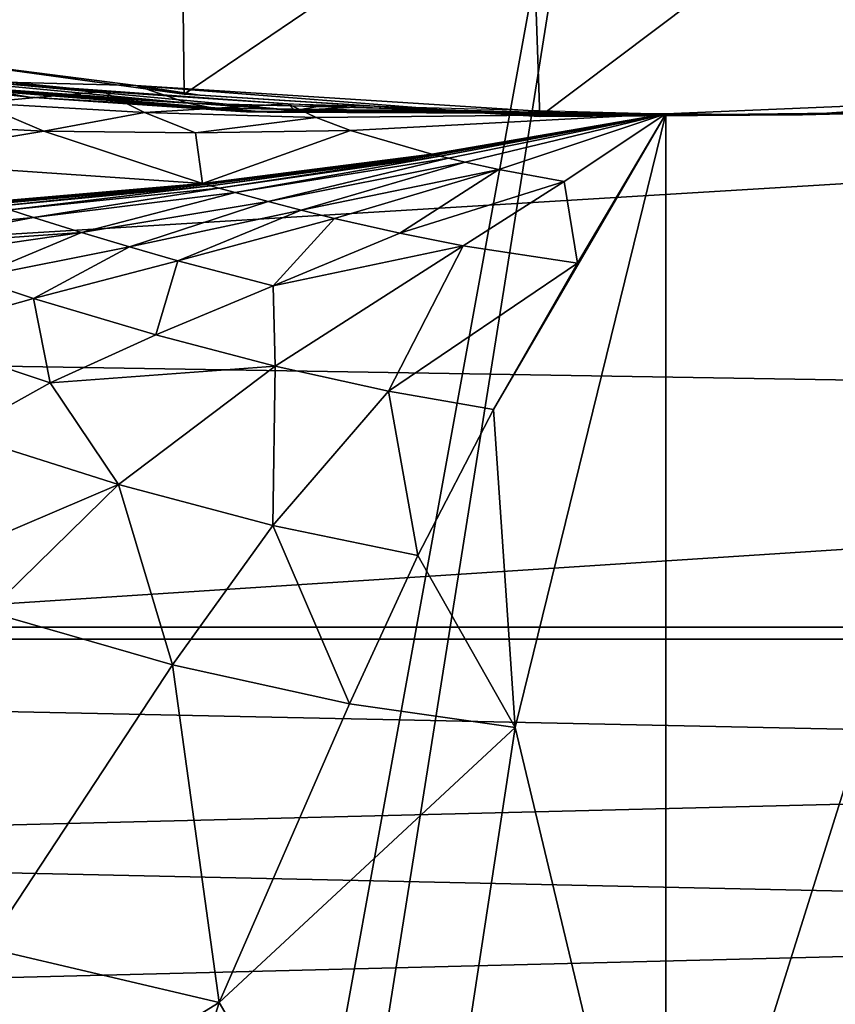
# Model space of a CAD drawing. Header units: metres. Extents: x -1004 to 0, y -808 to 0.
# Tile 81 of 122: x -459 to -394, y -224 to -147. Entities that reach past the tile are written whole.
import ezdxf

# ---------------------------------------------------------------- set-up
doc = ezdxf.new("R2010")
doc.units = ezdxf.units.M

msp = doc.modelspace()

# ---------------------------------------------------------------- linework, layer by layer
at = {"layer": 'top'}
for points in [[(-594.247375, -171.585114, 661.909546), (-196.308548, -147.470947, 662.541565), (-531.962463, -59.26767, 664.851257)], [(-196.308548, -147.470947, 662.541565), (-191.884094, -88.40519, 664.088562), (-531.962463, -59.26767, 664.851257)], [(-473.57608, -128.846573, 260.012085), (-445.866608, -132.291046, 255.256195), (-473.063843, -148.621872, 263.605011)], [(-473.063843, -148.621872, 263.605011), (-445.866608, -132.291046, 255.256195), (-445.624359, -152.383408, 258.807556)], [(-445.866608, -132.291046, 255.256195), (-418.364258, -133.888443, 253.016449), (-445.624359, -152.383408, 258.807556)], [(-445.624359, -152.383408, 258.807556), (-418.364258, -133.888443, 253.016449), (-417.660858, -154.146637, 256.569244)], [(-418.364258, -133.888443, 253.016449), (-390.462463, -133.661896, 253.394547), (-417.660858, -154.146637, 256.569244)], [(-417.660858, -154.146637, 256.569244), (-390.462463, -133.661896, 253.394547), (-389.556183, -153.841599, 256.956024)], [(-229.7612, -177.557999, 661.75354), (-196.308548, -147.470947, 662.541565), (-594.247375, -171.585114, 661.909546)], [(-465.242157, -149.687378, 266.397186), (-473.063843, -148.621872, 263.605011), (-445.624359, -152.383408, 258.807556)], [(-465.242157, -149.687378, 266.397186), (-449.439667, -151.717789, 265.089691), (-463.938293, -151.33287, 267.297241)], [(-445.624359, -152.383408, 258.807556), (-449.439667, -151.717789, 265.089691), (-465.242157, -149.687378, 266.397186)], [(-440.192474, -153.792664, 265.721008), (-469.647522, -151.444443, 271.563263), (-474.030975, -150.872803, 271.205078)], [(-460.930084, -152.111282, 267.590546), (-457.788483, -152.635315, 267.883881), (-474.030975, -150.872803, 271.205078)], [(-474.030975, -150.872803, 271.205078), (-457.788483, -152.635315, 267.883881), (-440.727844, -153.771408, 265.671722)], [(-474.030975, -150.872803, 271.205078), (-440.727844, -153.771408, 265.671722), (-440.192474, -153.792664, 265.721008)], [(-466.210693, -150.777832, 274.529755), (-452.028107, -152.168503, 270.028534), (-461.925659, -153.067032, 276.939056)], [(-452.028107, -152.168503, 270.028534), (-466.210693, -150.777832, 274.529755), (-460.518982, -151.506271, 272.279633)], [(-439.108551, -153.801605, 265.81955), (-469.647522, -151.444443, 271.563263), (-440.192474, -153.792664, 265.721008)], [(-465.135254, -151.658234, 271.921448), (-469.647522, -151.444443, 271.563263), (-439.108551, -153.801605, 265.81955)], [(-436.89328, -153.683289, 266.016632), (-460.518982, -151.506271, 272.279633), (-465.135254, -151.658234, 271.921448)], [(-436.89328, -153.683289, 266.016632), (-465.135254, -151.658234, 271.921448), (-439.108551, -153.801605, 265.81955)], [(-463.938293, -151.33287, 267.297241), (-445.314117, -153.091629, 265.228271), (-460.930084, -152.111282, 267.590546)], [(-449.439667, -151.717789, 265.089691), (-445.314117, -153.091629, 265.228271), (-463.938293, -151.33287, 267.297241)], [(-437.475006, -153.161377, 266.7789), (-460.518982, -151.506271, 272.279633), (-436.89328, -153.683289, 266.016632)], [(-437.475006, -153.161377, 266.7789), (-452.028107, -152.168503, 270.028534), (-460.518982, -151.506271, 272.279633)], [(-449.439667, -151.717789, 265.089691), (-415.260742, -153.873856, 264.163452), (-445.314117, -153.091629, 265.228271)], [(-444.395233, -152.481659, 259.044525), (-449.439667, -151.717789, 265.089691), (-445.624359, -152.383408, 258.807556)], [(-415.260742, -153.873856, 264.163452), (-449.439667, -151.717789, 265.089691), (-420.714478, -153.954758, 259.044525)], [(-420.714478, -153.954758, 259.044525), (-449.439667, -151.717789, 265.089691), (-444.395233, -152.481659, 259.044525)], [(-452.028107, -152.168503, 270.028534), (-448.749664, -153.829498, 271.953705), (-461.925659, -153.067032, 276.939056)], [(-460.930084, -152.111282, 267.590546), (-445.314117, -153.091629, 265.228271), (-443.331024, -153.500504, 265.425354)], [(-457.788483, -152.635315, 267.883881), (-460.930084, -152.111282, 267.590546), (-443.331024, -153.500504, 265.425354)], [(-452.028107, -152.168503, 270.028534), (-437.475006, -153.161377, 266.7789), (-448.749664, -153.829498, 271.953705)], [(-417.660858, -154.146637, 256.569244), (-444.395233, -152.481659, 259.044525), (-445.624359, -152.383408, 258.807556)], [(-420.714478, -153.954758, 259.044525), (-444.395233, -152.481659, 259.044525), (-417.660858, -154.146637, 256.569244)], [(-461.925659, -153.067032, 276.939056), (-456.664948, -155.289734, 280.3909), (-479.273438, -154.136353, 294.738068)], [(-461.925659, -153.067032, 276.939056), (-448.749664, -153.829498, 271.953705), (-456.664948, -155.289734, 280.3909)], [(-457.788483, -152.635315, 267.883881), (-440.993774, -153.756607, 265.647095), (-440.727844, -153.771408, 265.671722)], [(-441.126312, -153.748184, 265.634766), (-457.788483, -152.635315, 267.883881), (-441.159393, -153.745972, 265.631683)], [(-441.159393, -153.745972, 265.631683), (-457.788483, -152.635315, 267.883881), (-441.175934, -153.744843, 265.630157)], [(-457.788483, -152.635315, 267.883881), (-441.184204, -153.744278, 265.629395), (-441.175934, -153.744843, 265.630157)], [(-441.192444, -153.743713, 265.628601), (-457.788483, -152.635315, 267.883881), (-441.258545, -153.739059, 265.622437)], [(-441.258545, -153.739059, 265.622437), (-457.788483, -152.635315, 267.883881), (-443.331024, -153.500504, 265.425354)], [(-441.126312, -153.748184, 265.634766), (-440.993774, -153.756607, 265.647095), (-457.788483, -152.635315, 267.883881)], [(-441.192444, -153.743713, 265.628601), (-441.184204, -153.744278, 265.629395), (-457.788483, -152.635315, 267.883881)], [(-437.475006, -153.161377, 266.7789), (-435.247498, -154.230072, 268.142914), (-448.749664, -153.829498, 271.953705)], [(-445.314117, -153.091629, 265.228271), (-415.260742, -153.873856, 264.163452), (-443.331024, -153.500504, 265.425354)], [(-437.475006, -153.161377, 266.7789), (-407.743011, -153.945282, 264.157867), (-435.247498, -154.230072, 268.142914)], [(-434.814148, -153.297714, 266.327911), (-437.475006, -153.161377, 266.7789), (-436.89328, -153.683289, 266.016632)], [(-436.89328, -153.683289, 266.016632), (-432.145844, -153.420883, 265.919128), (-434.814148, -153.297714, 266.327911)], [(-376.64209, -152.629639, 266.606384), (-407.738159, -251.781006, 628.364929), (-407.743011, -153.945282, 264.157867)], [(-376.64209, -152.629639, 266.606384), (-407.743011, -153.945282, 264.157867), (-396.987854, -154.023972, 259.044495)], [(-386.80661, -250.868378, 628.364929), (-407.738159, -251.781006, 628.364929), (-376.64209, -152.629639, 266.606384)], [(-376.64209, -152.629639, 266.606384), (-396.987854, -154.023972, 259.044495), (-373.298859, -152.689178, 259.044342)], [(-373.298859, -152.689178, 259.044342), (-396.987854, -154.023972, 259.044495), (-389.556183, -153.841599, 256.956024)], [(-479.273438, -154.136353, 294.738068), (-456.664948, -155.289734, 280.3909), (-470.605713, -157.60025, 300.163086)], [(-448.749664, -153.829498, 271.953705), (-444.739807, -155.431305, 274.722534), (-456.664948, -155.289734, 280.3909)], [(-448.749664, -153.829498, 271.953705), (-435.247498, -154.230072, 268.142914), (-444.739807, -155.431305, 274.722534)], [(-443.331024, -153.500504, 265.425354), (-415.260742, -153.873856, 264.163452), (-407.743011, -153.945282, 264.157867)], [(-441.258545, -153.739059, 265.622437), (-443.331024, -153.500504, 265.425354), (-407.743011, -153.945282, 264.157867)], [(-407.743011, -153.945282, 264.157867), (-441.192444, -153.743713, 265.628601), (-441.258545, -153.739059, 265.622437)], [(-441.184204, -153.744278, 265.629395), (-441.192444, -153.743713, 265.628601), (-407.743011, -153.945282, 264.157867)], [(-441.175934, -153.744843, 265.630157), (-441.184204, -153.744278, 265.629395), (-407.743011, -153.945282, 264.157867)], [(-441.159393, -153.745972, 265.631683), (-441.175934, -153.744843, 265.630157), (-407.743011, -153.945282, 264.157867)], [(-407.743011, -153.945282, 264.157867), (-441.126312, -153.748184, 265.634766), (-441.159393, -153.745972, 265.631683)], [(-440.993774, -153.756607, 265.647095), (-441.126312, -153.748184, 265.634766), (-407.743011, -153.945282, 264.157867)], [(-440.727844, -153.771408, 265.671722), (-440.993774, -153.756607, 265.647095), (-407.743011, -153.945282, 264.157867)], [(-440.727844, -153.771408, 265.671722), (-407.743011, -153.945282, 264.157867), (-440.192474, -153.792664, 265.721008)], [(-407.743011, -153.945282, 264.157867), (-439.108551, -153.801605, 265.81955), (-440.192474, -153.792664, 265.721008)], [(-436.89328, -153.683289, 266.016632), (-439.108551, -153.801605, 265.81955), (-407.743011, -153.945282, 264.157867)], [(-426.789825, -153.627823, 265.228729), (-432.145844, -153.420883, 265.919128), (-436.89328, -153.683289, 266.016632)], [(-416.020874, -153.885956, 264.35968), (-426.789825, -153.627823, 265.228729), (-436.89328, -153.683289, 266.016632)], [(-416.020874, -153.885956, 264.35968), (-436.89328, -153.683289, 266.016632), (-407.743011, -153.945282, 264.157867)], [(-407.743011, -153.945282, 264.157867), (-432.536774, -155.253677, 270.111053), (-435.247498, -154.230072, 268.142914)], [(-432.536774, -155.253677, 270.111053), (-407.743011, -153.945282, 264.157867), (-426.153564, -157.114151, 275.169861)], [(-426.153564, -157.114151, 275.169861), (-407.743011, -153.945282, 264.157867), (-426.072021, -157.134644, 275.235535)], [(-426.072021, -157.134644, 275.235535), (-407.743011, -153.945282, 264.157867), (-425.990417, -157.15509, 275.301239)], [(-407.743011, -153.945282, 264.157867), (-425.826996, -157.195862, 275.4328), (-425.990417, -157.15509, 275.301239)], [(-407.743011, -153.945282, 264.157867), (-425.499512, -157.27684, 275.696411), (-425.826996, -157.195862, 275.4328)], [(-407.743011, -153.945282, 264.157867), (-424.842041, -157.436386, 276.224976), (-425.499512, -157.27684, 275.696411)], [(-423.520386, -157.745895, 277.283081), (-424.842041, -157.436386, 276.224976), (-407.743011, -153.945282, 264.157867)], [(-420.873291, -158.322021, 279.369171), (-423.520386, -157.745895, 277.283081), (-407.743011, -153.945282, 264.157867)], [(-419.594177, -202.230804, 445.68808), (-421.304626, -177.200241, 352.587616), (-407.743011, -153.945282, 264.157867)], [(-407.743011, -153.945282, 264.157867), (-421.304626, -177.200241, 352.587616), (-414.672516, -165.69104, 307.860992)], [(-407.743011, -153.945282, 264.157867), (-415.744476, -159.255371, 283.145996), (-420.873291, -158.322021, 279.369171)], [(-407.743011, -153.945282, 264.157867), (-415.260742, -153.873856, 264.163452), (-420.714478, -153.954758, 259.044525)], [(-407.743011, -153.945282, 264.157867), (-420.714478, -153.954758, 259.044525), (-396.987854, -154.023972, 259.044495)], [(-396.987854, -154.023972, 259.044495), (-420.714478, -153.954758, 259.044525), (-417.660858, -154.146637, 256.569244)], [(-407.738159, -251.781006, 628.364929), (-419.594177, -202.230804, 445.68808), (-407.743011, -153.945282, 264.157867)], [(-396.987854, -154.023972, 259.044495), (-417.660858, -154.146637, 256.569244), (-389.556183, -153.841599, 256.956024)], [(-407.743011, -153.945282, 264.157867), (-414.672516, -165.69104, 307.860992), (-415.744476, -159.255371, 283.145996)], [(-435.247498, -154.230072, 268.142914), (-432.536774, -155.253677, 270.111053), (-444.739807, -155.431305, 274.722534)], [(-456.664948, -155.289734, 280.3909), (-444.186951, -159.413208, 289.22641), (-470.605713, -157.60025, 300.163086)], [(-456.664948, -155.289734, 280.3909), (-444.739807, -155.431305, 274.722534), (-444.186951, -159.413208, 289.22641)], [(-444.739807, -155.431305, 274.722534), (-432.536774, -155.253677, 270.111053), (-444.186951, -159.413208, 289.22641)], [(-444.186951, -159.413208, 289.22641), (-432.536774, -155.253677, 270.111053), (-426.153564, -157.114151, 275.169861)], [(-444.186951, -159.413208, 289.22641), (-426.153564, -157.114151, 275.169861), (-444.026947, -159.459259, 289.340942)], [(-444.026947, -159.459259, 289.340942), (-426.153564, -157.114151, 275.169861), (-426.072021, -157.134644, 275.235535)], [(-444.026947, -159.459259, 289.340942), (-426.072021, -157.134644, 275.235535), (-443.866821, -159.505219, 289.455536)], [(-426.072021, -157.134644, 275.235535), (-425.990417, -157.15509, 275.301239), (-443.866821, -159.505219, 289.455536)], [(-425.990417, -157.15509, 275.301239), (-443.546234, -159.596939, 289.684967), (-443.866821, -159.505219, 289.455536)], [(-425.990417, -157.15509, 275.301239), (-425.826996, -157.195862, 275.4328), (-443.546234, -159.596939, 289.684967)], [(-425.826996, -157.195862, 275.4328), (-442.903625, -159.779434, 290.144592), (-443.546234, -159.596939, 289.684967)], [(-425.499512, -157.27684, 275.696411), (-442.903625, -159.779434, 290.144592), (-425.826996, -157.195862, 275.4328)], [(-470.605713, -157.60025, 300.163086), (-444.186951, -159.413208, 289.22641), (-461.20932, -160.894302, 306.147888)], [(-425.499512, -157.27684, 275.696411), (-441.613068, -160.139832, 291.06604), (-442.903625, -159.779434, 290.144592)], [(-424.842041, -157.436386, 276.224976), (-441.613068, -160.139832, 291.06604), (-425.499512, -157.27684, 275.696411)], [(-441.613068, -160.139832, 291.06604), (-424.842041, -157.436386, 276.224976), (-439.017487, -160.842758, 292.910187)], [(-424.842041, -157.436386, 276.224976), (-423.520386, -157.745895, 277.283081), (-439.017487, -160.842758, 292.910187)], [(-423.520386, -157.745895, 277.283081), (-436.413727, -161.52002, 294.741882), (-439.017487, -160.842758, 292.910187)], [(-436.413727, -161.52002, 294.741882), (-423.520386, -157.745895, 277.283081), (-420.873291, -158.322021, 279.369171)], [(-433.811462, -162.163696, 296.544098), (-436.413727, -161.52002, 294.741882), (-420.873291, -158.322021, 279.369171)], [(-420.873291, -158.322021, 279.369171), (-428.659332, -163.327881, 299.992188), (-433.811462, -162.163696, 296.544098)], [(-415.744476, -159.255371, 283.145996), (-428.659332, -163.327881, 299.992188), (-420.873291, -158.322021, 279.369171)], [(-461.20932, -160.894302, 306.147888), (-444.186951, -159.413208, 289.22641), (-460.977173, -160.970627, 306.295441)], [(-460.977173, -160.970627, 306.295441), (-444.186951, -159.413208, 289.22641), (-444.026947, -159.459259, 289.340942)], [(-460.744812, -161.046829, 306.443115), (-460.977173, -160.970627, 306.295441), (-444.026947, -159.459259, 289.340942)], [(-443.866821, -159.505219, 289.455536), (-460.744812, -161.046829, 306.443115), (-444.026947, -159.459259, 289.340942)], [(-460.279572, -161.199005, 306.738739), (-460.744812, -161.046829, 306.443115), (-443.866821, -159.505219, 289.455536)], [(-443.546234, -159.596939, 289.684967), (-460.279572, -161.199005, 306.738739), (-443.866821, -159.505219, 289.455536)], [(-460.279572, -161.199005, 306.738739), (-443.546234, -159.596939, 289.684967), (-459.347046, -161.502106, 307.330872)], [(-443.546234, -159.596939, 289.684967), (-442.903625, -159.779434, 290.144592), (-459.347046, -161.502106, 307.330872)], [(-415.744476, -159.255371, 283.145996), (-423.674316, -164.314377, 303.118378), (-428.659332, -163.327881, 299.992188)], [(-414.672516, -165.69104, 307.860992), (-423.674316, -164.314377, 303.118378), (-415.744476, -159.255371, 283.145996)], [(-442.903625, -159.779434, 290.144592), (-457.473724, -162.101791, 308.517731), (-459.347046, -161.502106, 307.330872)], [(-441.613068, -160.139832, 291.06604), (-457.473724, -162.101791, 308.517731), (-442.903625, -159.779434, 290.144592)], [(-453.704498, -163.27623, 310.89212), (-457.473724, -162.101791, 308.517731), (-441.613068, -160.139832, 291.06604)], [(-439.017487, -160.842758, 292.910187), (-453.704498, -163.27623, 310.89212), (-441.613068, -160.139832, 291.06604)], [(-449.921082, -164.414093, 313.249359), (-453.704498, -163.27623, 310.89212), (-439.017487, -160.842758, 292.910187)], [(-436.413727, -161.52002, 294.741882), (-449.921082, -164.414093, 313.249359), (-439.017487, -160.842758, 292.910187)], [(-459.347046, -161.502106, 307.330872), (-457.473724, -162.101791, 308.517731), (-471.925934, -163.520065, 328.329834)], [(-446.134521, -165.499069, 315.567749), (-449.921082, -164.414093, 313.249359), (-436.413727, -161.52002, 294.741882)], [(-433.811462, -162.163696, 296.544098), (-446.134521, -165.499069, 315.567749), (-436.413727, -161.52002, 294.741882)], [(-457.473724, -162.101791, 308.517731), (-469.531189, -164.37764, 329.667603), (-471.925934, -163.520065, 328.329834)], [(-457.473724, -162.101791, 308.517731), (-453.704498, -163.27623, 310.89212), (-469.531189, -164.37764, 329.667603)], [(-438.615936, -167.464813, 320.000916), (-446.134521, -165.499069, 315.567749), (-433.811462, -162.163696, 296.544098)], [(-428.659332, -163.327881, 299.992188), (-438.615936, -167.464813, 320.000916), (-433.811462, -162.163696, 296.544098)], [(-453.704498, -163.27623, 310.89212), (-467.128174, -165.224136, 331.003174), (-469.531189, -164.37764, 329.667603)], [(-462.309662, -166.881714, 333.655548), (-467.128174, -165.224136, 331.003174), (-453.704498, -163.27623, 310.89212)], [(-449.921082, -164.414093, 313.249359), (-462.309662, -166.881714, 333.655548), (-453.704498, -163.27623, 310.89212)], [(-423.674316, -164.314377, 303.118378), (-438.615936, -167.464813, 320.000916), (-428.659332, -163.327881, 299.992188)], [(-457.480042, -168.465775, 336.262756), (-462.309662, -166.881714, 333.655548), (-449.921082, -164.414093, 313.249359)], [(-446.134521, -165.499069, 315.567749), (-457.480042, -168.465775, 336.262756), (-449.921082, -164.414093, 313.249359)], [(-423.674316, -164.314377, 303.118378), (-438.476837, -173.781006, 345.755371), (-438.615936, -167.464813, 320.000916)], [(-429.550995, -175.748596, 349.600922), (-438.476837, -173.781006, 345.755371), (-423.674316, -164.314377, 303.118378)], [(-414.672516, -165.69104, 307.860992), (-429.550995, -175.748596, 349.600922), (-423.674316, -164.314377, 303.118378)], [(-447.860138, -171.338699, 341.244751), (-457.480042, -168.465775, 336.262756), (-446.134521, -165.499069, 315.567749)], [(-438.615936, -167.464813, 320.000916), (-447.860138, -171.338699, 341.244751), (-446.134521, -165.499069, 315.567749)], [(-421.304626, -177.200241, 352.587616), (-429.550995, -175.748596, 349.600922), (-414.672516, -165.69104, 307.860992)], [(-457.480042, -168.465775, 336.262756), (-467.556061, -171.291489, 358.424866), (-462.309662, -166.881714, 333.655548)], [(-438.476837, -173.781006, 345.755371), (-447.860138, -171.338699, 341.244751), (-438.615936, -167.464813, 320.000916)], [(-467.556061, -171.291489, 358.424866), (-457.480042, -168.465775, 336.262756), (-456.17218, -175.116791, 363.572479)], [(-456.17218, -175.116791, 363.572479), (-457.480042, -168.465775, 336.262756), (-447.860138, -171.338699, 341.244751)], [(-558.485962, -198.901932, 661.194153), (-229.7612, -177.557999, 661.75354), (-594.247375, -171.585114, 661.909546)], [(-467.556061, -171.291489, 358.424866), (-456.17218, -175.116791, 363.572479), (-463.373596, -179.11116, 386.841797)], [(-438.476837, -173.781006, 345.755371), (-456.17218, -175.116791, 363.572479), (-447.860138, -171.338699, 341.244751)], [(-450.792114, -183.107864, 391.339905), (-456.17218, -175.116791, 363.572479), (-438.476837, -173.781006, 345.755371)], [(-438.658356, -186.319229, 395.167114), (-450.792114, -183.107864, 391.339905), (-438.476837, -173.781006, 345.755371)], [(-438.476837, -173.781006, 345.755371), (-429.550995, -175.748596, 349.600922), (-438.658356, -186.319229, 395.167114)], [(-463.373596, -179.11116, 386.841797), (-456.17218, -175.116791, 363.572479), (-450.792114, -183.107864, 391.339905)], [(-429.550995, -175.748596, 349.600922), (-427.251404, -188.681778, 398.134644), (-438.658356, -186.319229, 395.167114)], [(-427.251404, -188.681778, 398.134644), (-429.550995, -175.748596, 349.600922), (-421.304626, -177.200241, 352.587616)], [(-419.594177, -202.230804, 445.68808), (-427.251404, -188.681778, 398.134644), (-421.304626, -177.200241, 352.587616)], [(-265.374725, -205.054779, 661.033325), (-229.7612, -177.557999, 661.75354), (-558.485962, -198.901932, 661.194153)], [(-450.792114, -183.107864, 391.339905), (-468.433319, -190.621521, 436.499634), (-463.373596, -179.11116, 386.841797)], [(-461.053131, -193.118423, 438.340393), (-468.433319, -190.621521, 436.499634), (-450.792114, -183.107864, 391.339905)], [(-446.548157, -197.305054, 441.571716), (-461.053131, -193.118423, 438.340393), (-450.792114, -183.107864, 391.339905)], [(-446.548157, -197.305054, 441.571716), (-450.792114, -183.107864, 391.339905), (-438.658356, -186.319229, 395.167114)], [(-432.629456, -200.361572, 444.072937), (-446.548157, -197.305054, 441.571716), (-438.658356, -186.319229, 395.167114)], [(-438.658356, -186.319229, 395.167114), (-427.251404, -188.681778, 398.134644), (-432.629456, -200.361572, 444.072937)], [(-427.251404, -188.681778, 398.134644), (-419.594177, -202.230804, 445.68808), (-432.629456, -200.361572, 444.072937)], [(-461.218109, -219.567978, 534.67041), (-461.053131, -193.118423, 438.340393), (-446.548157, -197.305054, 441.571716)], [(-442.866852, -223.854767, 536.079407), (-461.218109, -219.567978, 534.67041), (-446.548157, -197.305054, 441.571716)], [(-442.866852, -223.854767, 536.079407), (-446.548157, -197.305054, 441.571716), (-432.629456, -200.361572, 444.072937)], [(-540.131531, -211.915665, 660.853333), (-265.374725, -205.054779, 661.033325), (-558.485962, -198.901932, 661.194153)], [(-419.594177, -202.230804, 445.68808), (-442.866852, -223.854767, 536.079407), (-432.629456, -200.361572, 444.072937)], [(-427.0448, -251.000229, 628.364868), (-442.866852, -223.854767, 536.079407), (-419.594177, -202.230804, 445.68808)], [(-407.738159, -251.781006, 628.364929), (-427.0448, -251.000229, 628.364868), (-419.594177, -202.230804, 445.68808)], [(-284.117157, -217.49707, 660.707458), (-265.374725, -205.054779, 661.033325), (-540.131531, -211.915665, 660.853333)], [(-520.812561, -223.441391, 660.551514), (-284.117157, -217.49707, 660.707458), (-540.131531, -211.915665, 660.853333)], [(-303.921326, -228.169846, 660.427917), (-284.117157, -217.49707, 660.707458), (-520.812561, -223.441391, 660.551514)], [(-442.866852, -223.854767, 536.079407), (-473.376801, -242.616562, 628.364929), (-461.218109, -219.567978, 534.67041)], [(-500.497192, -233.107132, 660.29834), (-303.921326, -228.169846, 660.427917), (-520.812561, -223.441391, 660.551514)], [(-450.423035, -247.94635, 628.364929), (-473.376801, -242.616562, 628.364929), (-442.866852, -223.854767, 536.079407)], [(-427.0448, -251.000229, 628.364868), (-450.423035, -247.94635, 628.364929), (-442.866852, -223.854767, 536.079407)]]:
    msp.add_3dface(points, dxfattribs=at)
at = {"layer": 'top0123411'}
for points in [[(-10, -10, 90), (-502.018646, -625.846375, 90), (-994.037292, -10, 90)], [(-494.003571, -626.560364, 90), (-502.018646, -625.846375, 90), (-10, -10, 90)], [(-485.779327, -628.854126, 90), (-494.003571, -626.560364, 90), (-10, -10, 90)], [(-477.800262, -632.855408, 90), (-485.779327, -628.854126, 90), (-10, -10, 90)], [(-10, -10, 90), (-470.61264, -638.481506, 90), (-477.800262, -632.855408, 90)], [(-217.024689, -763.271118, 90), (-470.61264, -638.481506, 90), (-10, -10, 90)], [(-65.746979, -245.352539, 115.740417), (-357.917725, -76.72718, 118.683784), (-406.245697, -78.120522, 118.659462)], [(-502.018616, -79.224953, 118.640182), (-502.018646, -605.043579, 109.461983), (-406.245697, -78.120522, 118.659462)], [(-502.018646, -605.043579, 109.461983), (-490.16217, -606.131226, 109.443001), (-406.245697, -78.120522, 118.659462)], [(-406.245697, -78.120522, 118.659462), (-490.16217, -606.131226, 109.443001), (-63.32338, -322.340668, 114.396584)], [(-63.32338, -322.340668, 114.396584), (-64.29863, -283.87738, 115.067963), (-406.245697, -78.120522, 118.659462)], [(-64.29863, -283.87738, 115.067963), (-65.746979, -245.352539, 115.740417), (-406.245697, -78.120522, 118.659462)]]:
    msp.add_3dface(points, dxfattribs=at)
at = {"layer": 'top0123412'}
for points in [[(-183.245575, -194.333847, 2169.999756), (-102.243904, -155.042709, 2143.80835), (-502.018646, -55.05748, 2077.158447)], [(-102.243904, -155.042709, 2143.80835), (-85.585182, -133.331024, 2129.335449), (-502.018646, -55.05748, 2077.158447)], [(-502.018646, -55.05748, 2077.158447), (-502.018646, -194.333847, 2169.999756), (-183.245575, -194.333847, 2169.999756)], [(-502.018646, -195.279739, 2167.143799), (-502.018646, -57.672649, 2075.415039), (-183.245575, -195.279739, 2167.143799)], [(-502.018646, -57.672649, 2075.415039), (-104.076797, -156.881226, 2141.547363), (-183.245575, -195.279739, 2167.143799)], [(-87.78051, -135.641296, 2127.388916), (-104.076797, -156.881226, 2141.547363), (-502.018646, -57.672649, 2075.415039)], [(-502.018646, -194.333847, 2169.999756), (-820.791748, -631.100647, 2169.999756), (-183.245575, -631.100647, 2169.999756)], [(-183.245575, -194.333847, 2169.999756), (-502.018646, -194.333847, 2169.999756), (-183.245575, -631.100647, 2169.999756)], [(-183.245575, -630.385498, 2167.143799), (-820.791748, -630.385498, 2167.143799), (-502.018646, -195.279739, 2167.143799)], [(-183.245575, -195.279739, 2167.143799), (-183.245575, -630.385498, 2167.143799), (-502.018646, -195.279739, 2167.143799)]]:
    msp.add_3dface(points, dxfattribs=at)

doc.saveas('drawing.dxf')
